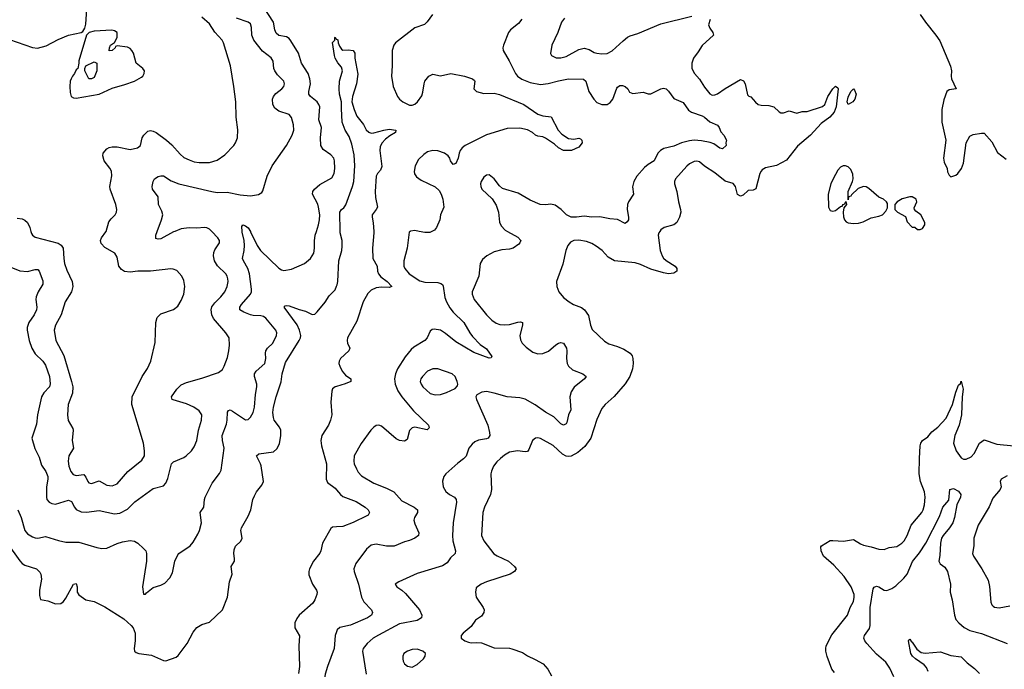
# Model space of a CAD drawing. Header units: inches. Extents: x 1771504 to 1971212, y 471788 to 643615.
# Tile 38 of 256: x 1837530 to 1845207, y 526588 to 531650. Entities that reach past the tile are written whole.
import ezdxf

# ---------------------------------------------------------------- set-up
doc = ezdxf.new("R2010")
doc.units = ezdxf.units.IN
doc.header["$MEASUREMENT"] = 0
for name, color, linetype in [('B8532', 7, 'Continuous'), ('B8533', 7, 'Continuous'), ('B8542', 7, 'Continuous'), ('B8543', 7, 'Continuous')]:
    doc.layers.add(name, color=color, linetype=linetype)

msp = doc.modelspace()

# ---------------------------------------------------------------- linework, layer by layer
at = {"layer": 'B8532', "color": 5}
for points, elevation in [([(1837460.8, 529720.8), (1837530, 529691.7), (1837590, 529687.4), (1837650, 529704.4), (1837670, 529703), (1837680.4, 529690), (1837710, 529616), (1837710.3, 529590), (1837674.9, 529530), (1837658.9, 529490), (1837656, 529470), (1837663.6, 529410), (1837660.8, 529390), (1837641.3, 529350), (1837600.8, 529290), (1837589.1, 529250), (1837588.9, 529230), (1837603.6, 529150), (1837624.2, 529090), (1837650, 529047.2), (1837710.1, 528990.1), (1837730, 528956.4), (1837761.8, 528870), (1837768.3, 528811.7), (1837761.5, 528790), (1837717.1, 528742.9), (1837700.8, 528710), (1837668.5, 528571.5), (1837661.2, 528498.8), (1837624.9, 528390), (1837647.3, 528307.3), (1837681.2, 528241.2), (1837699.5, 528179.5), (1837732.3, 528130), (1837748.1, 528090), (1837750.2, 528070), (1837739, 528010), (1837738.7, 527930), (1837742.4, 527910), (1837759.1, 527890), (1837780.2, 527880.2), (1837810, 527874.6), (1837910, 527904.6), (1837934.8, 527894.8), (1837956.5, 527850), (1837970, 527834), (1838010, 527815.6), (1838050, 527811.4), (1838150, 527825.3), (1838270, 527800.2), (1838310, 527803.8), (1838370, 527836.3), (1838427.7, 527892.3), (1838570, 527995.5), (1838650, 528016.3), (1838670, 528039.1), (1838685.9, 528074.1), (1838712.7, 528190), (1838730, 528204.9), (1838810, 528237.3), (1838829, 528250), (1838869.3, 528290), (1838890, 528321), (1838909.7, 528370.3), (1838924.8, 528450), (1838947.1, 528530), (1838949.6, 528570), (1838930, 528600.7), (1838887.3, 528630), (1838830, 528656.4), (1838726.3, 528686.3), (1838719.5, 528690), (1838713, 528710), (1838753.8, 528770), (1838790, 528803.2), (1838830, 528822.2), (1838950, 528855.3), (1839080.5, 528899.5), (1839110, 528922.8), (1839124.5, 528950), (1839150, 529018), (1839161.6, 529070), (1839166.2, 529113.8), (1839163, 529170), (1839138.3, 529210), (1839041.8, 529321.8), (1839028, 529350), (1839021.4, 529390), (1839028.4, 529411.6), (1839050, 529444.2), (1839098.3, 529490), (1839129.8, 529530), (1839146.2, 529570), (1839154.2, 529610), (1839153.3, 529630), (1839148.4, 529650), (1839136.9, 529670), (1839072.3, 529732.3), (1839049, 529770), (1839040.7, 529810), (1839043.5, 529836.5), (1839050, 529855.5), (1839087.6, 529910), (1839087.6, 529930), (1839075.6, 529950), (1839026.6, 530000)], 460), ([(1837516.2, 527830), (1837540.6, 527770), (1837570, 527670.5), (1837590, 527644.6), (1837630, 527619.6), (1837650, 527612.8), (1837670, 527610.3), (1837730, 527621.3), (1837831.1, 527591.1), (1837890, 527579.1), (1837990, 527579.1), (1838130, 527535.8), (1838170, 527528.1), (1838210, 527531.5), (1838290.9, 527569.1), (1838330, 527582), (1838390.4, 527590.4), (1838426, 527586), (1838450, 527570.8), (1838495.5, 527530), (1838512.4, 527510), (1838519.5, 527490), (1838518.9, 527430), (1838488.4, 527230), (1838494, 527174), (1838510, 527172), (1838517.2, 527182.8), (1838570, 527224), (1838630, 527243.8), (1838660.8, 527259.2), (1838700.8, 527299.2), (1838720.4, 527339.6), (1838740.5, 527430), (1838761.5, 527478.5), (1838770, 527490.4), (1838859.3, 527550), (1838882.4, 527577.6), (1838918.9, 527641.1), (1838931.2, 527668.8), (1838946.6, 527730), (1838935.6, 527810), (1838965.1, 527850), (1838969.6, 527910), (1838976.9, 527930), (1839030, 528038), (1839087.7, 528112.3), (1839100.9, 528139.1), (1839123.8, 528310), (1839109.8, 528370), (1839108, 528410), (1839141.5, 528498.5), (1839147.6, 528530), (1839150, 528591.3), (1839156.6, 528603.4), (1839170, 528608.4), (1839190, 528600.3), (1839290, 528530.5), (1839310, 528533), (1839330, 528553), (1839349.7, 528590), (1839359.3, 528630), (1839367.2, 528730), (1839379.8, 528790), (1839378.7, 528810), (1839360.4, 528870), (1839361, 528890), (1839372.4, 528910), (1839440.8, 528970), (1839448.9, 529010), (1839446, 529050), (1839449.8, 529070.2), (1839462.6, 529090), (1839503.1, 529130), (1839532, 529190), (1839533.5, 529210), (1839526.6, 529230), (1839450, 529323.5), (1839430, 529336.4), (1839410, 529342.2), (1839350, 529344.5), (1839330, 529349.8), (1839278.4, 529370), (1839246.3, 529390), (1839245.7, 529410), (1839259.2, 529430), (1839328.3, 529510), (1839336.4, 529530), (1839337.7, 529550), (1839321.7, 529670), (1839309, 529710), (1839273.8, 529770), (1839267.7, 529790), (1839281, 529850), (1839283, 529890), (1839279.5, 529930), (1839264.9, 529995.1), (1839264.6, 530000)], 440), ([(1837617.8, 530000), (1837622.7, 529982.7), (1837630.2, 529970.2), (1837650, 529954), (1837828.8, 529908.8), (1837853.8, 529893.8), (1837869.1, 529870), (1837872.6, 529790), (1837879.1, 529750), (1837897.5, 529697.5), (1837938.5, 529610), (1837944.4, 529570), (1837932.6, 529530), (1837884.7, 529450), (1837852.2, 529350), (1837808.2, 529270), (1837799.3, 529230), (1837810.2, 529150), (1837873.7, 529033.7), (1837934.7, 528830), (1837942.8, 528790), (1837941.4, 528738.6), (1837908.9, 528650), (1837901.5, 528570), (1837907.3, 528527.3), (1837944.4, 528464.4), (1837946.5, 528450), (1837938.3, 528370), (1837950.3, 528310), (1837911.6, 528250), (1837907.6, 528210), (1837911.6, 528170), (1837928.4, 528128.4), (1837946.3, 528106.3), (1837970, 528098), (1838030, 528105.5), (1838045.1, 528085.1), (1838060.3, 528050), (1838070, 528041.7), (1838090, 528036), (1838150, 528055.3), (1838210, 528022.8), (1838250, 528017.4), (1838290, 528034), (1838371.6, 528130), (1838482.5, 528217.5), (1838501.7, 528250), (1838503.8, 528290), (1838494.2, 528350), (1838404.8, 528650), (1838407.4, 528710), (1838483.7, 528870), (1838527.5, 528932.5), (1838552.3, 528990), (1838585.8, 529134.2), (1838592, 529290), (1838602.7, 529330), (1838630, 529358.8), (1838729.5, 529390.5), (1838762.5, 529417.5), (1838790, 529461), (1838809.5, 529510), (1838817, 529570), (1838810, 529618), (1838793.2, 529650), (1838754.5, 529694.5), (1838725.6, 529705.6), (1838707.5, 529707.5), (1838550, 529690.9), (1838449.7, 529689.7), (1838390, 529681.5), (1838346.6, 529686.6), (1838322.7, 529702.7), (1838303.5, 529730), (1838290, 529799), (1838271.8, 529830), (1838193.8, 529873.8), (1838165.4, 529905.4), (1838160.5, 529930), (1838167.8, 529950), (1838202.2, 529997.8), (1838202.9, 530000)], 480), ([(1838739.3, 530000), (1838730, 529996.4), (1838630, 529943.1), (1838610, 529939.6), (1838590, 529945.2), (1838591.5, 529970), (1838602.7, 530000)], 460), ([(1839328.2, 530000), (1839330, 529997.1), (1839380.7, 529890), (1839408.1, 529850), (1839550, 529712.4), (1839570, 529700.4), (1839590, 529695.8), (1839650, 529705.3), (1839750, 529750.3), (1839798.4, 529790), (1839822.4, 529830), (1839829.7, 529870), (1839827.7, 529927.7), (1839833.3, 529970), (1839843.6, 530000)], 440), ([(1837430.8, 527570.8), (1837530, 527431.7), (1837550, 527411.7), (1837570, 527400.3), (1837660.5, 527370), (1837685.9, 527345.9), (1837694, 527330), (1837700.3, 527290), (1837683.8, 527203.8), (1837683.5, 527163.5), (1837691.6, 527131.6), (1837750, 527122), (1837810, 527099.1), (1837850, 527100.4), (1837870, 527115.5), (1837890, 527143), (1837950, 527251), (1837970, 527256), (1837978.8, 527230), (1837978, 527190), (1837990, 527167.7), (1838046, 527130), (1838110, 527115.3), (1838194.4, 527074.4), (1838341.4, 526981.4), (1838398.5, 526930), (1838414.7, 526910), (1838430.2, 526870), (1838429.2, 526810), (1838422, 526750), (1838426, 526730), (1838438, 526718), (1838458, 526710), (1838557.7, 526697.7), (1838650, 526657.1), (1838670, 526653.4), (1838750, 526683), (1838765.1, 526694.9), (1838835.1, 526790), (1838883.3, 526876.7), (1838910, 526914), (1838950, 526937.3), (1839010, 526954.8), (1839110, 527051.3), (1839150, 527151), (1839165.8, 527270), (1839185.4, 527330), (1839178.7, 527390), (1839203.9, 527430), (1839205.6, 527450), (1839198.2, 527490), (1839202, 527518), (1839213.2, 527546.8), (1839253.3, 527586.7), (1839263.6, 527610), (1839255.1, 527670), (1839259.7, 527690), (1839310, 527780.5), (1839332.3, 527830), (1839347.8, 527910), (1839359.4, 527940.6), (1839376.2, 527970), (1839418, 528022), (1839429.7, 528050), (1839412.8, 528172.8), (1839407.9, 528190), (1839375.6, 528250), (1839393.5, 528266.5), (1839510, 528281.3), (1839535.4, 528304.6), (1839554.3, 528345.7), (1839566.9, 528410), (1839566.3, 528450), (1839555.2, 528475.2), (1839514.8, 528530), (1839507.9, 528550), (1839504.4, 528590), (1839510, 528631), (1839529.8, 528710), (1839567.4, 528827.4), (1839577.1, 528890), (1839602.8, 528977.2), (1839709.8, 529150), (1839720.3, 529170), (1839723.1, 529190), (1839712.2, 529230), (1839692.6, 529272.6), (1839592.3, 529410), (1839600.1, 529419.9), (1839610, 529422.4), (1839630, 529419), (1839710, 529390.2), (1839758.2, 529378.2), (1839810, 529353), (1839830, 529356.2), (1839850, 529373.6), (1839912.6, 529447.4), (1839941.8, 529498.2), (1839990, 529545.8), (1840000, 529572.6)], 420), ([(1840000, 528792.6), (1839990.2, 528789.7), (1839970, 528772.7), (1839964.2, 528755.8), (1839956.8, 528670), (1839964, 528570), (1839953.9, 528530), (1839937.3, 528490), (1839885.5, 528410), (1839877.1, 528370), (1839882.3, 528330), (1839921.7, 528190), (1839918.2, 528070), (1839930, 528042.6), (1839990, 527998.6), (1840000, 527986.5)], 420), ([(1840000, 527697.6), (1839970, 527695.1), (1839955.6, 527684.4), (1839891.6, 527570), (1839878.3, 527510), (1839870, 527492.3), (1839821.7, 527430), (1839789, 527370), (1839783.6, 527350), (1839784.7, 527324.7), (1839813, 527250), (1839844.4, 527204.4), (1839848.9, 527190), (1839847.1, 527170), (1839831.6, 527128.4), (1839816.1, 527103.9), (1839709, 527010), (1839690, 526983.6), (1839674.9, 526950), (1839675.6, 526910), (1839710.3, 526849.6), (1839707.2, 526770), (1839711.7, 526608.3), (1839704.9, 526555.1)], 420), ([(1840000, 526880.4), (1839990.2, 526849.8), (1839983, 526750), (1839929.4, 526610), (1839911.4, 526550), (1839898.9, 526470), (1839905.7, 526450), (1839919.5, 526430), (1839932.9, 526370), (1839961.3, 526310), (1839987.9, 526230), (1839998.4, 526218.4), (1840000, 526217.6)], 440)]:
    msp.add_lwpolyline(points, dxfattribs=dict(at, elevation=elevation))
at = {"layer": 'B8533', "color": 5}
for points, elevation in [([(1837450, 531495.3), (1837630, 531433.1), (1837669, 531429), (1837734.9, 531445.1), (1837830, 531496.5), (1837910, 531530.3), (1838009.3, 531550.7), (1838023.1, 531556.9), (1838037.2, 531582.8), (1838044.1, 531615.9), (1838058.9, 531810)], 520), ([(1839843.6, 530000), (1839860.7, 530050), (1839868.2, 530090), (1839869, 530130), (1839860.7, 530190), (1839853.5, 530213.5), (1839813.7, 530290), (1839815.4, 530310), (1839829.7, 530330), (1839870, 530366.3), (1839963.3, 530416.7), (1839982.9, 530450), (1839987.6, 530490), (1839985.6, 530550), (1839978.4, 530570), (1839956.6, 530596.6), (1839897.2, 530637.2), (1839878, 530670), (1839875, 530730), (1839883.1, 530810), (1839863.4, 530870), (1839870.9, 530970), (1839863.1, 530990), (1839848.4, 531008.4), (1839796.8, 531050), (1839783.9, 531070), (1839783.8, 531090), (1839797, 531150), (1839792.7, 531190), (1839780.3, 531230), (1839727.8, 531310), (1839703.5, 531390), (1839644.8, 531484.8), (1839630, 531502.4), (1839610, 531515.8), (1839550, 531526.9), (1839530, 531545.1), (1839520.4, 531570), (1839508.5, 531630), (1839429.7, 531750)], 440), ([(1838202.9, 530000), (1838225.8, 530074.2), (1838241.8, 530098.2), (1838274, 530130), (1838284.7, 530150), (1838288.2, 530170), (1838278.5, 530210), (1838234.3, 530330), (1838232.8, 530350), (1838247.8, 530432.2), (1838245.6, 530470), (1838233.5, 530493.5), (1838189.2, 530550), (1838177.8, 530590), (1838181.5, 530610), (1838210, 530644.6), (1838226.2, 530653.8), (1838250, 530659.4), (1838290, 530659.2), (1838390, 530637.7), (1838449, 530651), (1838471.1, 530670), (1838485.3, 530730), (1838497.7, 530750), (1838530, 530780.3), (1838550, 530785.8), (1838570, 530782.2), (1838593.7, 530770), (1838675.3, 530710), (1838714.9, 530674.9), (1838780.7, 530600.7), (1838810, 530576.9), (1838850, 530556.5), (1838890, 530543.2), (1838930, 530537.3), (1839010, 530537.4), (1839070, 530555.3), (1839130, 530595.8), (1839198.4, 530670), (1839211.8, 530690), (1839227.3, 530730), (1839231.7, 530791.7), (1839217, 530890), (1839216.3, 531010), (1839199.7, 531130), (1839173.7, 531290), (1839118.9, 531470), (1839109.7, 531490), (1839051.8, 531551.8), (1839010, 531616.9), (1838948.7, 531668.7)], 480), ([(1838602.7, 530000), (1838636.4, 530090), (1838644.7, 530130), (1838637.7, 530157.7), (1838612.7, 530210), (1838609, 530270), (1838566, 530330), (1838563.7, 530350), (1838569.6, 530390), (1838580.9, 530410), (1838610, 530426.7), (1838630, 530433.7), (1838650, 530431.8), (1838710, 530393.4), (1838770.2, 530370.2), (1839026.8, 530310), (1839070, 530303.8), (1839146.9, 530306.9), (1839250, 530284.2), (1839330, 530278.4), (1839392.5, 530287.5), (1839416.5, 530303.5), (1839424.7, 530315.3), (1839459.3, 530430), (1839498.7, 530510), (1839609.7, 530670.3), (1839653.3, 530750), (1839666.3, 530790), (1839664.7, 530830), (1839648.1, 530888.1), (1839629.7, 530909.7), (1839550, 530935.8), (1839520.3, 530960.3), (1839503.5, 530990), (1839499.8, 531030), (1839507.6, 531052.4), (1839525.9, 531074.1), (1839572.8, 531110), (1839588.2, 531130), (1839594, 531150), (1839588.2, 531170), (1839540.2, 531220.2), (1839519.3, 531250), (1839511.7, 531270), (1839505.6, 531325.6), (1839499.6, 531339.6), (1839490, 531352.6), (1839423.7, 531403.7), (1839355.3, 531490), (1839339, 531530), (1839338.4, 531590), (1839330, 531616.3), (1839309.9, 531629.9), (1839221.4, 531661.4)], 460), ([(1840000, 531331.5), (1839990, 531349), (1839983.7, 531370), (1839969.1, 531470.9), (1839986, 531490), (1839986, 531510), (1839990, 531514), (1839998, 531498), (1840000, 531497.3)], 420), ([(1837510, 530102), (1837550, 530097.1), (1837570, 530088), (1837590, 530068.9), (1837609.3, 530030), (1837617.8, 530000)], 480), ([(1839026.6, 530000), (1839010, 530016.9), (1838990, 530027.6), (1838970, 530029.6), (1838910, 530025.1), (1838850, 530026.6), (1838790, 530019.7), (1838739.3, 530000)], 460), ([(1839264.6, 530000), (1839262, 530038), (1839270, 530050.5), (1839290, 530043.8), (1839310, 530028.4), (1839328.2, 530000)], 440)]:
    msp.add_lwpolyline(points, dxfattribs=dict(at, elevation=elevation))
at = {"layer": 'B8533', "color": 5, "elevation": 520}
for points in [[(1838249.2, 531569.2), (1838110, 531559.3), (1838071, 531549), (1838051, 531529), (1837991.3, 531330), (1837992, 531310), (1837982, 531270), (1837970, 531258), (1837958, 531230), (1837941, 531210), (1837930, 531188), (1837924, 531170), (1837921, 531130), (1837923.5, 531083.5), (1837932, 531050), (1837950, 531041), (1837970, 531038.8), (1838030, 531048.2), (1838150, 531070.6), (1838250, 531117), (1838350, 531144.2), (1838424, 531170), (1838478.4, 531201.6), (1838489, 531210), (1838499, 531230), (1838504, 531250), (1838488.7, 531270), (1838439, 531310), (1838416, 531390), (1838405.2, 531410), (1838390, 531425.2), (1838370, 531436), (1838290, 531446), (1838278, 531442), (1838274, 531430), (1838250, 531408.7), (1838228, 531408), (1838228.7, 531430), (1838238, 531450), (1838268.4, 531471.6), (1838288.7, 531510), (1838288.7, 531550), (1838270, 531564)], [(1838090, 531188), (1838068, 531190), (1838038, 531250), (1838038, 531270), (1838046, 531290), (1838110, 531322), (1838131.6, 531311.6), (1838131, 531251), (1838110, 531198)]]:
    msp.add_lwpolyline(points, close=True, dxfattribs=at)
at = {"layer": 'B8542', "color": 5}
for points, elevation in [([(1840575.6, 530000), (1840567, 529993), (1840550.3, 529870.3), (1840525.8, 529770), (1840524.7, 529730), (1840531.7, 529711.7), (1840567.6, 529670), (1840650, 529615.5), (1840690, 529603.5), (1840790, 529601.2), (1840814.6, 529594.6), (1840825.8, 529585.8), (1840832, 529572), (1840845.2, 529485.2), (1840858, 529450), (1840884.2, 529404.2), (1840910.7, 529370.7), (1840992.4, 529290), (1841038.6, 529210), (1841060.8, 529180.8), (1841119.7, 529119.7), (1841170, 529083.8), (1841210, 529026), (1841205.4, 529014.6), (1841190, 529012.7), (1841070, 529055.6), (1840930, 529138.9), (1840850, 529203.9), (1840810, 529229.7), (1840762, 529238), (1840745.5, 529234.5), (1840730, 529222), (1840707.7, 529170), (1840688, 529150), (1840601.8, 529098.2), (1840581, 529079), (1840536.2, 529023.8), (1840476.9, 528930), (1840460.7, 528890), (1840453, 528850), (1840456.9, 528810), (1840478.3, 528758.3), (1840510, 528711.7), (1840601.2, 528601.2), (1840717.3, 528490), (1840722.8, 528470), (1840706.8, 528453.2), (1840610, 528473.3), (1840590, 528469.4), (1840570.4, 528449.6), (1840550, 528377.2), (1840530, 528364.2), (1840490, 528371.1), (1840464.5, 528384.5), (1840350, 528482.9), (1840330, 528489.6), (1840310, 528487), (1840290, 528475.1), (1840268.9, 528451.1), (1840191.5, 528348.5), (1840138.9, 528250), (1840134, 528210), (1840137.3, 528190), (1840154.7, 528150), (1840170, 528123.7), (1840195.6, 528095.6), (1840290, 528038.3), (1840390, 528000.3), (1840447.7, 527970), (1840510, 527901.7), (1840605.5, 527850), (1840630.4, 527830), (1840632.4, 527810), (1840607.4, 527770), (1840602.7, 527750), (1840610, 527720.7), (1840642.6, 527650), (1840640.4, 527630), (1840610.6, 527610), (1840570, 527591.5), (1840530, 527581.6), (1840450, 527547.1), (1840390, 527547.1), (1840310, 527561.7), (1840270, 527554), (1840235.1, 527524.9), (1840150, 527412), (1840135.3, 527370), (1840136.5, 527350), (1840172.7, 527250), (1840196.1, 527150), (1840213.7, 527113.7), (1840272.7, 527050), (1840281.6, 527030), (1840272.4, 527010), (1840241.6, 526990), (1840110, 526932.9), (1840027.1, 526912.9), (1840004.8, 526895.2), (1840000, 526880.4)], 440), ([(1840291.1, 530000), (1840291.7, 529990), (1840280.8, 529870), (1840284.4, 529790), (1840317.2, 529730), (1840320.6, 529690), (1840328.3, 529668.3), (1840346.4, 529646.4), (1840394.3, 529610), (1840430.3, 529569.6), (1840410, 529562), (1840350, 529565.8), (1840310, 529560.6), (1840270, 529543.1), (1840244.2, 529515.8), (1840207.4, 529450), (1840158.4, 529301.6), (1840086, 529170), (1840082.3, 529150), (1840085.3, 529130), (1840103.8, 529090), (1840096.4, 529070), (1840030.5, 529010), (1840020.5, 528990), (1840019.3, 528970), (1840024.9, 528950), (1840044.2, 528910), (1840070, 528880.3), (1840110.7, 528850), (1840110.8, 528830), (1840067.9, 528812.1), (1840000, 528792.6)], 420), ([(1840000, 529572.6), (1840004.4, 529584.4), (1840010.7, 529610.7), (1840018.7, 529770), (1840041.2, 529850), (1840044.7, 529884.7), (1840043.1, 529930), (1840028.8, 529990), (1840028.6, 530000)], 420), ([(1841334, 530000), (1841414.3, 529954.3), (1841436.3, 529930), (1841430.7, 529910), (1841420.7, 529899.3), (1841378.8, 529870), (1841350, 529862), (1841290, 529856.4), (1841230, 529839.7), (1841173.4, 529810), (1841139, 529781), (1841119.1, 529750), (1841108.9, 529650), (1841059, 529530), (1841058.3, 529510), (1841072.9, 529470), (1841170, 529348.9), (1841210, 529307.6), (1841244.9, 529284.9), (1841274.7, 529274.7), (1841310, 529271.1), (1841350, 529275.2), (1841413.5, 529293.5), (1841434.9, 529294.9), (1841450.3, 529290.3), (1841450.4, 529270), (1841430.3, 529190), (1841434.7, 529154.7), (1841448.4, 529130), (1841478, 529098), (1841530, 529059.6), (1841570, 529046.7), (1841610, 529047.9), (1841653.1, 529066.9), (1841710, 529116.5), (1841730, 529128.5), (1841750, 529134.9), (1841770, 529128), (1841793.4, 529090), (1841796.5, 529070), (1841793.7, 529010), (1841799.5, 528970), (1841808.4, 528950), (1841840.8, 528920.8), (1841921, 528890), (1841946, 528870), (1841934.8, 528850), (1841853.5, 528786.5), (1841829.1, 528750.9), (1841820.3, 528710), (1841827, 528610), (1841808.8, 528570), (1841795.8, 528510), (1841790, 528500.9), (1841770, 528489.7), (1841750, 528500.7), (1841694.8, 528554.8), (1841630, 528590.8), (1841550, 528647.8), (1841470, 528693.5), (1841430, 528702.2), (1841329.8, 528709.8), (1841230, 528740.5), (1841170, 528753.3), (1841132.7, 528747.3), (1841094.4, 528725.6), (1841086, 528710), (1841090.7, 528690), (1841179.6, 528490), (1841193.5, 528433.5), (1841194.3, 528410), (1841182.4, 528390), (1841170, 528382.7), (1841107.9, 528372.1), (1841079.8, 528360.2), (1841056.7, 528343.3), (1841032.9, 528310), (1841010, 528249.6), (1840990, 528227.6), (1840945.4, 528194.6), (1840853, 528110), (1840836.3, 528090), (1840825.2, 528054.8), (1840830.6, 528010), (1840853.5, 527973.5), (1840880.7, 527950), (1840919.1, 527930), (1840934, 527910), (1840934.9, 527890), (1840909.2, 527730), (1840903.2, 527630), (1840907.9, 527590), (1840928.8, 527510), (1840924.4, 527490), (1840890, 527455.1), (1840862.3, 527417.7), (1840825.8, 527394.2), (1840630, 527333.5), (1840484.7, 527270), (1840458, 527250), (1840471, 527230), (1840510, 527204.4), (1840537.7, 527177.7), (1840646.4, 527050), (1840666.4, 527010), (1840661.6, 526990), (1840630, 526968.8), (1840490, 526942.9), (1840326.4, 526853.6), (1840287, 526830), (1840239.5, 526790), (1840207, 526750), (1840202.6, 526730), (1840231.7, 526550)], 460), ([(1840743.8, 530000), (1840727.7, 529992.3), (1840690, 529992.1), (1840644.6, 530000)], 440), ([(1842520.6, 530000), (1842513.4, 529990), (1842507.6, 529970), (1842523.5, 529850), (1842538.5, 529810), (1842551, 529791), (1842570, 529774.3), (1842641.3, 529730), (1842654, 529710), (1842652.7, 529690), (1842630, 529674.7), (1842590, 529669.8), (1842550, 529678), (1842450, 529706), (1842370, 529741.4), (1842330, 529754), (1842167.3, 529770), (1842118.1, 529798.1), (1842071.1, 529850), (1842025.9, 529885.9), (1841990, 529906), (1841950, 529920.3), (1841890, 529932.7), (1841850.2, 529929.8), (1841823.7, 529916.3), (1841802.6, 529890), (1841789.1, 529850.9), (1841765.5, 529745.5), (1841716.4, 529610), (1841718, 529570), (1841733, 529530), (1841770, 529484.9), (1841813.4, 529450), (1841847.3, 529430), (1841910, 529406.5), (1841934.9, 529390), (1841964.6, 529344.6), (1841979.6, 529270), (1841994.4, 529234.4), (1842090, 529144.2), (1842122.9, 529122.9), (1842190, 529103.9), (1842241.5, 529081.5), (1842290.4, 529050), (1842305.7, 529030), (1842311.6, 529010), (1842313.6, 528970), (1842308.3, 528930), (1842286.2, 528870), (1842250, 528812.6), (1842165.9, 528714.1), (1842094.9, 528650), (1842070, 528619.6), (1842030, 528535.1), (1841982.8, 528390), (1841935.3, 528324.7), (1841882.1, 528277.9), (1841830, 528249.7), (1841810, 528246.6), (1841789.7, 528249.7), (1841762.9, 528262.9), (1841690, 528332.1), (1841590, 528386), (1841570, 528391.6), (1841550.4, 528389.6), (1841528.4, 528371.6), (1841499.9, 528300.1), (1841490, 528285.2), (1841470, 528281.6), (1841410, 528291), (1841350, 528278.5), (1841310, 528255.4), (1841278.7, 528230), (1841250, 528204.2), (1841224.2, 528170), (1841208.2, 528131.8), (1841204, 528110), (1841208, 527990), (1841201.3, 527950), (1841153.8, 527850), (1841141.3, 527810), (1841130.2, 527630), (1841148.6, 527588.6), (1841227.9, 527487.9), (1841251.5, 527471.5), (1841340.5, 527430), (1841387.7, 527390), (1841400.7, 527370), (1841387.3, 527350), (1841354, 527330), (1841170.7, 527270), (1841127.3, 527250), (1841090, 527222.7), (1841084.2, 527190), (1841090, 527151), (1841144.4, 527070), (1841150.3, 527050), (1841148.2, 527030), (1841130, 527002), (1841083.8, 526970), (1841050, 526921.2), (1840986.8, 526870), (1840971, 526850), (1840971, 526830), (1841001, 526810), (1841030, 526799.3), (1841050, 526794.4), (1841090, 526797), (1841130, 526792.9), (1841230, 526755.6), (1841350, 526752.8), (1841367.7, 526747.7), (1841450, 526718.5), (1841490, 526691.4), (1841550, 526664.6), (1841610.5, 526630), (1841648.5, 526590), (1841675.6, 526535.6)], 480), ([(1843882.9, 526562.9), (1843862.7, 526590), (1843826.5, 526686.5), (1843815.1, 526730), (1843814.7, 526750), (1843818.9, 526770), (1843863.3, 526856.7), (1843983.9, 527010), (1844004.5, 527070), (1844030, 527117.3), (1844036.5, 527150), (1844035.3, 527170), (1844013.5, 527230), (1843957.6, 527310), (1843878.1, 527398.1), (1843798, 527470), (1843779.6, 527510), (1843777.2, 527542.8), (1843782, 527550), (1843850, 527590.2), (1843870, 527592.4), (1843954.2, 527585.8), (1844030, 527598), (1844084.6, 527564.6), (1844110, 527554.9), (1844170, 527542.8), (1844230, 527523.6), (1844270, 527520.3), (1844310, 527537.1), (1844370, 527544.9), (1844407, 527570), (1844425.6, 527590), (1844450.7, 527629.3), (1844480.8, 527710), (1844564.4, 527810), (1844574.3, 527830), (1844584.4, 527870), (1844588.9, 527930), (1844585.6, 527970), (1844553.2, 528050), (1844542.6, 528110), (1844545.7, 528230), (1844551.9, 528328.1), (1844557.4, 528350), (1844569.8, 528370.2), (1844610, 528399.5), (1844641.9, 528438.1), (1844690, 528473.4), (1844755, 528545), (1844803.1, 528650), (1844830, 528746.8), (1844850, 528800.7), (1844864.8, 528815.2), (1844870, 528832), (1844886.7, 528770), (1844879.1, 528710), (1844873.7, 528570), (1844855.9, 528490), (1844821.8, 528410), (1844811.9, 528350), (1844830.9, 528290), (1844870, 528236.1), (1844890, 528225.4), (1844910, 528225.2), (1844950, 528242.8), (1844972.9, 528270), (1845014.7, 528350), (1845050, 528374.6), (1845150, 528343.2), (1845282, 528330)], 480), ([(1845230, 528094.2), (1845183.2, 528070), (1845175.6, 528050), (1845182.3, 528010), (1845175, 527990), (1845118.9, 527921.1), (1845090, 527854), (1845004.2, 527710), (1844970.1, 527610), (1844969.4, 527550), (1844958.4, 527490), (1844966.4, 527470), (1845032.4, 527370), (1845082, 527282), (1845092.7, 527232.8), (1845102, 527110), (1845110.3, 527090.3), (1845119.9, 527079.9), (1845131.7, 527071.7), (1845166.8, 527066.8), (1845250, 527082.2)], 480), ([(1840000, 527986.5), (1840030, 527950.2), (1840050, 527934.2), (1840154.4, 527894.4), (1840223.8, 527850), (1840246, 527830), (1840258, 527810), (1840247.7, 527790), (1840236.9, 527783.1), (1840130, 527732.9), (1840050, 527701.7), (1840000, 527697.6)], 420), ([(1844345.2, 526530), (1844315.4, 526595.4), (1844282.1, 526642.1), (1844210, 526706.4), (1844134.3, 526790), (1844118.7, 526810), (1844112.8, 526830), (1844118.3, 526850), (1844155.1, 526905), (1844162.3, 526930), (1844160.5, 527070), (1844185.7, 527214.3), (1844193, 527227), (1844210, 527236.4), (1844230, 527230.3), (1844270, 527204.4), (1844290, 527202.4), (1844330, 527218.5), (1844360.9, 527239.1), (1844422.7, 527297.3), (1844449.8, 527330), (1844491.4, 527428.6), (1844545, 527495), (1844595, 527570), (1844701.8, 527778.2), (1844729, 527850), (1844773.5, 527906.5), (1844783.7, 527990), (1844810, 527996.9), (1844850, 527976.9), (1844867.9, 527950), (1844866.7, 527930), (1844836.5, 527870), (1844818, 527770), (1844804.7, 527730), (1844779.7, 527690), (1844729.2, 527630.8), (1844718.5, 527610), (1844709.6, 527570), (1844704.3, 527475.7), (1844696.5, 527430), (1844706.7, 527410), (1844742.4, 527382.4), (1844763.8, 527350), (1844787.7, 527250), (1844784.5, 527190), (1844800.6, 527130), (1844817.7, 527010), (1844830, 526976.3), (1844852.7, 526950), (1844894.1, 526914.1), (1844937.3, 526890), (1845030, 526865.5), (1845230, 526787.7)], 460), ([(1844614.7, 526570), (1844600.6, 526600.6), (1844582, 526622), (1844515.1, 526670), (1844491.8, 526690), (1844478, 526710), (1844460.9, 526810), (1844462, 526818), (1844470, 526822.8), (1844482.3, 526802.3), (1844490, 526799.3), (1844524.1, 526744.1), (1844559.2, 526719.2), (1844590, 526714.2), (1844710, 526723.6), (1844790, 526694.9), (1844870, 526683.7), (1844917, 526637), (1844973.6, 526593.6), (1845014.2, 526554.2)], 440)]:
    msp.add_lwpolyline(points, dxfattribs=dict(at, elevation=elevation))
for points, elevation in [([(1840750, 528929.7), (1840710, 528909.7), (1840671.8, 528870), (1840658, 528850), (1840653.4, 528830), (1840658.9, 528810), (1840673.4, 528790), (1840730, 528737.8), (1840770, 528725.8), (1840810, 528727.8), (1840856.4, 528743.6), (1840924.2, 528775.8), (1840942.5, 528797.5), (1840946.6, 528810), (1840942, 528830), (1840924.5, 528870), (1840902.7, 528890), (1840790, 528928.5)], 460), ([(1840630, 526744.5), (1840590, 526742.9), (1840554.8, 526730), (1840524.9, 526710), (1840516.3, 526690), (1840516.3, 526670), (1840519.1, 526650), (1840530, 526631), (1840553.2, 526613.2), (1840590, 526605.5), (1840630, 526626), (1840679.3, 526670), (1840692.3, 526690), (1840692.7, 526710), (1840674, 526730)], 480)]:
    msp.add_lwpolyline(points, close=True, dxfattribs=dict(at, elevation=elevation))
at = {"layer": 'B8543', "color": 5}
for points, elevation in [([(1840747.7, 531690), (1840706.7, 531633.3), (1840686.7, 531613.3), (1840610, 531586.6), (1840460.5, 531470), (1840446, 531450), (1840434.9, 531410), (1840434.6, 531290), (1840428.5, 531210), (1840443, 531130), (1840476.4, 531050), (1840491.4, 531031.4), (1840517.1, 531010), (1840570, 530984), (1840590, 530982.8), (1840610, 530990.3), (1840632.8, 531010), (1840664.9, 531055.1), (1840674.1, 531085.9), (1840682.3, 531150), (1840690, 531170.5), (1840720.7, 531210), (1840750, 531226.4), (1840810, 531212.7), (1840890.3, 531230.3), (1840998, 531210), (1841061, 531190), (1841075.8, 531175.8), (1841079.1, 531170), (1841070.5, 531110), (1841090.8, 531090), (1841150, 531075.8), (1841230, 531078), (1841270, 531066), (1841459.5, 530990), (1841570, 530913), (1841610, 530901.6), (1841674, 530894), (1841729.3, 530789.3), (1841756.7, 530756.7), (1841810, 530723.1), (1841850, 530719.3), (1841890, 530726), (1841902, 530722), (1841914, 530710), (1841916, 530690), (1841890, 530655.3), (1841832, 530630), (1841770, 530629.5), (1841730, 530651.6), (1841699.3, 530679.3), (1841630, 530727), (1841610, 530737), (1841570, 530743.1), (1841550.7, 530750.7), (1841527.8, 530770), (1841490, 530791.9), (1841430, 530804), (1841330, 530802.9), (1841170, 530753.5), (1841004, 530670), (1840979.1, 530650), (1840964.9, 530630), (1840955.5, 530610), (1840947.7, 530570), (1840930, 530529), (1840910, 530522), (1840890, 530549), (1840882.9, 530570), (1840869.6, 530590), (1840842, 530610), (1840790, 530628.7), (1840750, 530630.8), (1840710, 530619.1), (1840679.7, 530600.3), (1840640.4, 530559.6), (1840614.6, 530510), (1840606.4, 530466.4), (1840609.1, 530449.1), (1840624.9, 530425), (1840659.4, 530399.4), (1840770, 530346), (1840799.2, 530319.2), (1840814.9, 530290), (1840828, 530250), (1840836.3, 530190), (1840810.7, 530130), (1840806.8, 530090), (1840780.7, 530030), (1840764.9, 530010), (1840743.8, 530000)], 440), ([(1841777.6, 531662.4), (1841753.4, 531630), (1841726, 531550), (1841678.7, 531450), (1841667.4, 531387.4), (1841675.5, 531370), (1841711.7, 531351.7), (1841750, 531351.6), (1841790, 531362.8), (1841890, 531416.5), (1841930, 531427.4), (1841970, 531418.7), (1842010, 531395.3), (1842030, 531388.8), (1842070, 531383.1), (1842110, 531386), (1842150, 531406.3), (1842234.2, 531485.8), (1842270, 531513.6), (1842290, 531523.9), (1842350, 531540.9), (1842530, 531616.2), (1842770, 531677.8)], 480), ([(1844550.4, 531690), (1844592, 531630), (1844674, 531530), (1844704.2, 531484.2), (1844787.8, 531287.8), (1844794.9, 531250), (1844791.7, 531210), (1844795.2, 531190), (1844830.7, 531110), (1844777, 531103), (1844759.3, 531090), (1844735.4, 531024.6), (1844718.9, 530950), (1844720.3, 530850), (1844750.4, 530710), (1844733.4, 530570), (1844739.2, 530539.2), (1844762, 530490), (1844765.2, 530465.2), (1844778, 530438), (1844790, 530426), (1844830, 530438.8), (1844844, 530450), (1844872.7, 530490), (1844889.5, 530530.5), (1844909.5, 530690.5), (1844938, 530742), (1844964.7, 530755.3), (1845030, 530766), (1845050, 530764.7), (1845110, 530698), (1845155.3, 530615.3), (1845222, 530562)], 520), ([(1841446.1, 531653.9), (1841419.3, 531620.7), (1841356.3, 531570), (1841342, 531550), (1841301.6, 531450), (1841298, 531430), (1841300.5, 531410), (1841345.7, 531330), (1841394.6, 531230), (1841410.4, 531210), (1841445.1, 531185.1), (1841510, 531160.7), (1841590, 531144.7), (1841650, 531152.1), (1841730, 531174.3), (1841810, 531189.2), (1841925.3, 531185.3), (1841943.8, 531170), (1841967.2, 531090), (1842007.2, 531030), (1842030, 531004.9), (1842067.9, 530987.9), (1842110, 530988.9), (1842135, 531005), (1842154, 531030), (1842184.6, 531115.4), (1842190, 531124), (1842210, 531136.3), (1842230, 531137.3), (1842250.4, 531130.4), (1842270.5, 531110.5), (1842285.2, 531085.2), (1842310, 531074.8), (1842390, 531084.9), (1842430, 531070.7), (1842450, 531070.7), (1842530, 531110.6), (1842550, 531115.5), (1842570, 531110.4), (1842590, 531093), (1842630, 531034.4), (1842703.7, 531003.7), (1842744.2, 530944.2), (1842769.3, 530929.3), (1842850, 530901.8), (1842870.3, 530890), (1842910, 530853.7), (1842970, 530828.2), (1842984.9, 530810), (1842996.9, 530776.9), (1843020.7, 530750), (1843042, 530710), (1843036, 530690), (1843038, 530670), (1843010, 530644.2), (1842990, 530647.6), (1842941.1, 530681.1), (1842912.7, 530692.7), (1842846.1, 530706.1), (1842790, 530711.3), (1842753.3, 530706.7), (1842690.1, 530689.9), (1842630, 530665.3), (1842553.6, 530646.4), (1842525.3, 530630), (1842506.3, 530610), (1842477.1, 530550), (1842430, 530521.3), (1842401.8, 530498.2), (1842341.6, 530430), (1842317.6, 530390), (1842308.1, 530348.1), (1842315.5, 530290), (1842276.5, 530230), (1842268.9, 530210), (1842267.6, 530170), (1842278, 530110), (1842275.8, 530090), (1842266.7, 530073.3), (1842250, 530060.9), (1842191.8, 530091.8), (1842130, 530098), (1842053.9, 530113.9), (1841990, 530109.7), (1841930, 530118.5), (1841870.2, 530109.8), (1841830, 530111.2), (1841792.3, 530130), (1841751.5, 530171.5), (1841705.1, 530205.1), (1841670, 530212), (1841630, 530207.6), (1841589, 530210), (1841510, 530244.2), (1841417.6, 530297.6), (1841294.8, 530334.7), (1841270, 530354.5), (1841229.6, 530410), (1841190, 530442), (1841170, 530438.4), (1841150, 530422.9), (1841128.9, 530390), (1841123.1, 530370), (1841124.2, 530350), (1841134, 530330), (1841214.2, 530254.2), (1841244.3, 530204.3), (1841262.4, 530150), (1841272.2, 530072.2), (1841283.8, 530043.8), (1841316.4, 530010), (1841334, 530000)], 460), ([(1842912.7, 531650), (1842900.4, 531610), (1842910, 531582.8), (1842934.8, 531550), (1842938.8, 531530), (1842850, 531449.5), (1842820.5, 531399.5), (1842783.8, 531350), (1842770.4, 531310), (1842770.4, 531270.4), (1842792, 531230), (1842830, 531187.2), (1842870, 531123.7), (1842910, 531073.1), (1842930, 531062.8), (1842950, 531063.2), (1842970, 531071.5), (1843030, 531114.7), (1843150, 531183.6), (1843172.7, 531172.7), (1843186.7, 531150), (1843205.2, 531065.2), (1843214.9, 531054.9), (1843230, 531048.4), (1843266.4, 531006.4), (1843288.7, 530988.7), (1843310, 530982.8), (1843370, 530981.6), (1843410, 530970.4), (1843450.5, 530930.5), (1843463.4, 530923.4), (1843485.2, 530925.2), (1843530, 530939), (1843590, 530921.3), (1843630, 530934), (1843670, 530935.5), (1843790, 530972.7), (1843807.3, 530990), (1843832, 531050), (1843869.6, 531110), (1843890, 531130.5), (1843910, 531118), (1843911.8, 531110), (1843896.9, 530970), (1843879.7, 530930), (1843848, 530890), (1843780.1, 530839.9), (1843695.6, 530750), (1843595.6, 530664.4), (1843510, 530554.5), (1843430, 530513.2), (1843345.5, 530494.5), (1843320.3, 530479.7), (1843310.2, 530469.8), (1843300.8, 530450), (1843270, 530332.7), (1843250, 530320.7), (1843210, 530318.4), (1843170, 530282.9), (1843150, 530274), (1843127, 530287), (1843111.2, 530350), (1843094, 530374), (1843030, 530390.8), (1842950, 530457), (1842868.6, 530508.6), (1842830, 530541.1), (1842810, 530547.1), (1842790, 530543.5), (1842753.4, 530526.6), (1842731.7, 530508.3), (1842644.6, 530410), (1842635.6, 530390), (1842635.2, 530370), (1842654.2, 530310), (1842666.7, 530230), (1842683.2, 530170), (1842684.2, 530150), (1842674.2, 530110), (1842653.4, 530070), (1842630.1, 530049.9), (1842554.8, 530030), (1842530, 530013), (1842520.6, 530000)], 480), ([(1840000, 531497.3), (1840010, 531494), (1840012, 531470), (1840023.6, 531443.6), (1840039.6, 531419.6), (1840050, 531412), (1840090, 531416), (1840130, 531410.8), (1840142, 531390), (1840143.8, 531350), (1840166, 531226), (1840155.2, 531150), (1840123.7, 531050), (1840118.4, 531010), (1840137, 530950), (1840159, 530899), (1840210, 530833.1), (1840232.2, 530792.2), (1840252, 530772), (1840270, 530766.3), (1840290, 530767.4), (1840368, 530790), (1840410, 530797.1), (1840462, 530790), (1840461, 530770), (1840416, 530744), (1840382.2, 530717.8), (1840353.7, 530686.3), (1840340.6, 530659.4), (1840337.5, 530630), (1840353, 530507), (1840343.4, 530476.6), (1840319.7, 530450), (1840310.2, 530430), (1840302.1, 530310), (1840304.7, 530264.7), (1840318.9, 530190), (1840310.4, 530170), (1840279, 530130), (1840278, 530110), (1840287, 530067), (1840291.1, 530000)], 420), ([(1840028.6, 530000), (1840026.2, 530150), (1840038, 530170), (1840056, 530184), (1840073.2, 530206.8), (1840124.9, 530350), (1840135.2, 530390), (1840143.8, 530510), (1840136.5, 530596.4), (1840119.6, 530679.6), (1840098.4, 530738.4), (1840068.4, 530790), (1840044.7, 530850), (1840037.8, 530957.8), (1840039.8, 531010), (1840024.4, 531070), (1840021.7, 531110), (1840023.6, 531170), (1840045.6, 531250), (1840039.7, 531279.7), (1840010, 531314), (1840000, 531331.5)], 420), ([(1840644.6, 530000), (1840610, 530006), (1840578, 530002), (1840575.6, 530000)], 440)]:
    msp.add_lwpolyline(points, dxfattribs=dict(at, elevation=elevation))
for points, elevation in [([(1843990, 530989.6), (1843982, 531010), (1843990, 531044.7), (1844010, 531091.3), (1844030, 531111.3), (1844039.8, 531099.8), (1844051.3, 531070), (1844041, 531030), (1844026.8, 531010)], 480), ([(1843970, 530511), (1843950, 530511), (1843930, 530500.5), (1843910, 530478.4), (1843871.6, 530410), (1843855.6, 530370), (1843834.9, 530290), (1843837.1, 530190), (1843850, 530162.8), (1843870, 530157.3), (1843890, 530162.8), (1843930, 530194), (1843943.1, 530196.9), (1843950, 530210.8), (1843964, 530216), (1843972, 530232), (1843976, 530210), (1843956.9, 530183.1), (1843950.5, 530149.5), (1843952.5, 530112.5), (1843960.7, 530090), (1843974.9, 530074.9), (1843990, 530066.8), (1844030, 530060.7), (1844070, 530064), (1844106, 530074), (1844170, 530106), (1844230, 530118.8), (1844258, 530130), (1844283.1, 530156.9), (1844296.4, 530183.6), (1844296.4, 530216.4), (1844288.7, 530230), (1844264, 530250), (1844230, 530267), (1844150, 530334.7), (1844130, 530346.4), (1844110, 530349.8), (1844066.9, 530333.1), (1844014.4, 530285.6), (1844010, 530275.3), (1843991.3, 530268.7), (1843990, 530246), (1843989.7, 530310), (1844024.2, 530390), (1844028.3, 530410), (1844026.8, 530446.8), (1844010, 530483), (1843990, 530502.6)], 520), ([(1844470, 530269.2), (1844410, 530253.2), (1844372, 530230), (1844354, 530210), (1844354, 530170), (1844374, 530150), (1844436.9, 530116.9), (1844450, 530074), (1844490, 530034), (1844510, 530034), (1844530, 530014), (1844550, 530014), (1844570, 530022), (1844588, 530050), (1844588, 530070), (1844555.3, 530130), (1844518, 530158), (1844508, 530170), (1844504, 530184), (1844524, 530230), (1844519, 530250), (1844490, 530269)], 520)]:
    msp.add_lwpolyline(points, close=True, dxfattribs=dict(at, elevation=elevation))

doc.saveas('drawing.dxf')
